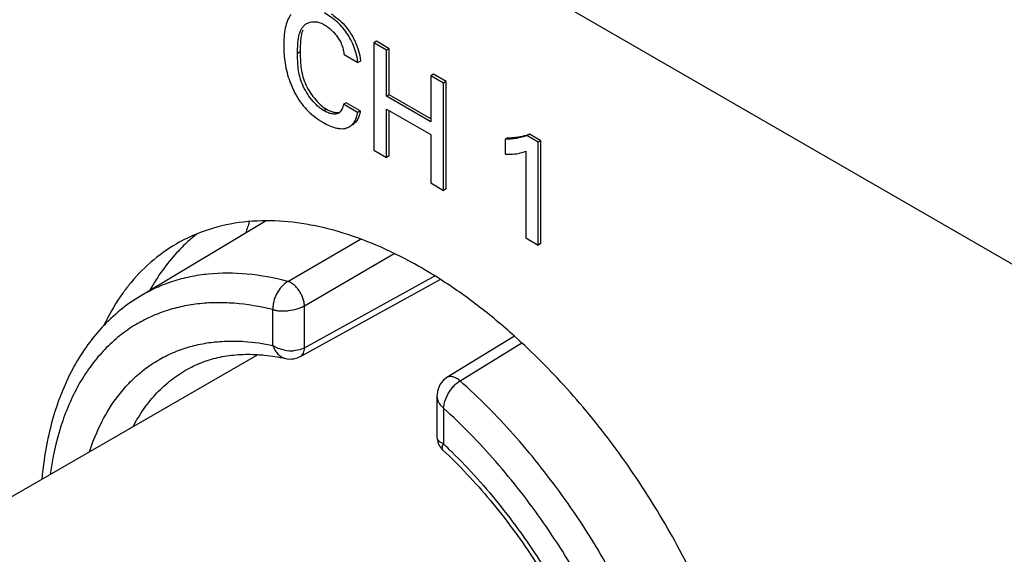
# Model space of a CAD drawing. Header units: inches. Extents: x 0 to 34, y 0 to 22.
# Tile 115 of 125: x 24.974 to 25.369, y 15.617 to 15.832. Entities that reach past the tile are written whole.
import ezdxf

# ---------------------------------------------------------------- set-up
doc = ezdxf.new("R2010")
doc.units = ezdxf.units.IN
doc.header["$LTSCALE"] = 1.87
doc.header["$MEASUREMENT"] = 0
doc.layers.get('0').update_dxf_attribs({"linetype": 'CONTINUOUS'})
doc.layers.add('02___PRT_ALL_AXES', color=7, linetype='CONTINUOUS')

msp = doc.modelspace()

# ---------------------------------------------------------------- linework, layer by layer
at = {"color": 7, "linetype": 'CONTINUOUS'}
for p, q in [((23.6132494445, 16.748999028), (26.8740230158, 14.8662692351)), ((25.1169908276, 15.822865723), (25.1159301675, 15.8222533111)), ((25.1159301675, 15.8222533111), (25.1159301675, 15.7792465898)), ((25.1210876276, 15.8192754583), (25.1159301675, 15.8222533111)), ((25.1221482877, 15.8198878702), (25.1169908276, 15.822865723)), ((25.1221482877, 15.8198878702), (25.1210876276, 15.8192754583)), ((25.1210876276, 15.8008121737), (25.1210876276, 15.8192754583)), ((25.1221482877, 15.8014245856), (25.1221482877, 15.8198878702)), ((25.0864202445, 15.8185979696), (25.0853595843, 15.8179855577)), ((25.1039822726, 15.8175401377), (25.1094999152, 15.81435432)), ((25.1104377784, 15.8161402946), (25.1105605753, 15.8149667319)), ((25.1105605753, 15.8149667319), (25.1094999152, 15.81435432)), ((25.1398428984, 15.8096712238), (25.1387822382, 15.8090588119)), ((25.1387822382, 15.8090588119), (25.1387822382, 15.7905955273)), ((25.1439396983, 15.8060809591), (25.1387822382, 15.8090588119)), ((25.1450003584, 15.806693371), (25.1398428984, 15.8096712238)), ((25.1450003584, 15.806693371), (25.1439396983, 15.8060809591)), ((25.1439396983, 15.7630742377), (25.1439396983, 15.8060809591)), ((25.1450003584, 15.7636866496), (25.1450003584, 15.806693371)), ((25.1221482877, 15.8014245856), (25.1210876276, 15.8008121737)), ((25.1387822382, 15.7905955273), (25.1210876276, 15.8008121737)), ((25.1387822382, 15.791820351), (25.1221482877, 15.8014245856)), ((25.0969436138, 15.7956617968), (25.0958829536, 15.7950493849)), ((25.1047843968, 15.7982277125), (25.1037237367, 15.7976153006)), ((25.1093990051, 15.7943384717), (25.1037237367, 15.7976153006)), ((25.1104596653, 15.7949508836), (25.1047843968, 15.7982277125)), ((25.1210876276, 15.776268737), (25.1210876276, 15.7956871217)), ((25.1210876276, 15.7956871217), (25.1387822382, 15.7854704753)), ((25.1104596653, 15.7949508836), (25.1093990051, 15.7943384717)), ((25.1221482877, 15.7768811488), (25.1221482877, 15.7950747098)), ((25.1387822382, 15.7854704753), (25.1387822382, 15.7660520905)), ((25.1696872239, 15.7841582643), (25.1686265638, 15.7835458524)), ((25.1686265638, 15.7835458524), (25.1686265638, 15.7775907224)), ((25.1783551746, 15.7856486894), (25.1772945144, 15.7850362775)), ((25.1818833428, 15.7823867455), (25.1772945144, 15.7850362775)), ((25.1829440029, 15.7829991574), (25.1783551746, 15.7856486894)), ((25.1829440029, 15.7829991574), (25.1818833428, 15.7823867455)), ((25.1818833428, 15.7411660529), (25.1818833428, 15.7823867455)), ((25.1829440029, 15.7417784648), (25.1829440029, 15.7829991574)), ((25.1159301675, 15.7792465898), (25.1210876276, 15.776268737)), ((25.1221482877, 15.7768811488), (25.1210876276, 15.776268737)), ((25.1769277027, 15.7787528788), (25.1769277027, 15.7440273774)), ((25.1387822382, 15.7660520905), (25.1439396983, 15.7630742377)), ((25.1450003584, 15.7636866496), (25.1439396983, 15.7630742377)), ((25.072721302, 15.750864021), (25.0222983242, 15.7206623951)), ((25.1769277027, 15.7440273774), (25.1818833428, 15.7411660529)), ((25.0814029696, 15.726575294), (25.1105805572, 15.7435386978)), ((25.1829440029, 15.7417784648), (25.1818833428, 15.7411660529)), ((25.0881020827, 15.7168003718), (25.1241365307, 15.7377708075)), ((25.0881020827, 15.6999355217), (25.140374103, 15.7287607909)), ((25.086484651, 15.6964666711), (25.1425355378, 15.7273756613)), ((25.0881020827, 15.6999355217), (25.0881020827, 15.7168003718)), ((25.0754580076, 15.7008884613), (25.0754580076, 15.7152295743)), ((25.1723038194, 15.7045681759), (25.1452683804, 15.6880030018)), ((25.150516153, 15.6866702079), (25.1752848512, 15.7018728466)), ((24.7848563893, 15.5329165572), (25.0693346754, 15.6971707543)), ((25.0805250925, 15.6956305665), (25.0805299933, 15.695629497)), ((25.1444349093, 15.6785139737), (25.145776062, 15.6815631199)), ((25.145776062, 15.6815631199), (25.1478227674, 15.6844095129)), ((25.1412637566, 15.6805346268), (25.1412637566, 15.6644053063)), ((25.1438997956, 15.67571782), (25.1444349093, 15.6785139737)), ((25.1438997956, 15.6757267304), (25.1438997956, 15.6613676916)), ((25.1438997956, 15.6613648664), (25.1428561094, 15.6619263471)), ((25.1430404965, 15.6595462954), (25.1436388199, 15.6589155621))]:
    msp.add_line(p, q, dxfattribs=at)
for points in [[(25.0805249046, 15.6956306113), (25.0811286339, 15.695520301), (25.0820474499, 15.6954336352), (25.0829689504, 15.6954444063), (25.0838677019, 15.6955509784), (25.0847338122, 15.6957479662), (25.085575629, 15.6960356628), (25.0863860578, 15.6964132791), (25.0864843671, 15.6964665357)], [(25.1452399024, 15.6879849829), (25.1447379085, 15.6876481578), (25.1439353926, 15.6869819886), (25.1432185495, 15.6862131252), (25.1426030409, 15.6853559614), (25.1420892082, 15.6844061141), (25.1417007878, 15.6834059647), (25.1414368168, 15.6823712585), (25.1412894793, 15.681253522), (25.1412637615, 15.6805193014)], [(25.1412637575, 15.6644050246), (25.1413481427, 15.663279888), (25.1415731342, 15.6622677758), (25.1419352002, 15.6612958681), (25.1424274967, 15.6603828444), (25.1430404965, 15.6595462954)]]:
    msp.add_lwpolyline(points, dxfattribs=at)
for centre, radius, start, end in [((25.1100888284, 15.8156157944), 0.0291448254, 229.1620776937, 235.2667060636), ((25.1099521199, 15.8154184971), 0.0289047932, 235.2665818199, 236.8901647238), ((25.1004133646, 15.7963876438), 0.0027128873, 303.6951681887, 311.1839745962), ((25.1096321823, 15.814925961), 0.0283174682, 236.8880239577, 239.9827260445), ((25.1686933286, 15.8212173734), 0.0370724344, 271.5362582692, 274.8832490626), ((25.0827883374, 15.7124895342), 0.013799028, 259.2002010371, 273.742675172), ((25.1551689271, 15.6788174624), 0.0091276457, 120.6468623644, 122.6810350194), ((25.1435596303, 15.6644043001), 0.0022958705, 180.0128389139, 188.559852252), ((24.9932319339, 15.5018290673), 0.2194387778, 46.2451723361, 46.6380018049), ((24.9907636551, 15.4992537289), 0.2230059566, 45.4094939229, 46.2447060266)]:
    msp.add_arc(centre, radius, start, end, dxfattribs=at)
msp.add_ellipse((25.2075485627, 15.6135752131), major_axis=(-0.1079640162, 0.1807328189), ratio=0.5671684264, start_param=0.4432111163, end_param=0.4772090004, dxfattribs=at)
for points, knots in [([(25.0827418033, 15.8336539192), (25.0821364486, 15.8329260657), (25.0811539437, 15.8311384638), (25.0803216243, 15.828081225), (25.0799043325, 15.8246838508), (25.0798353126, 15.8223236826), (25.0798353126, 15.8211173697)], [0, 0, 0, 0, 0.2170555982, 0.4591335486, 0.7234189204, 1, 1, 1, 1]), ([(25.1094999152, 15.81435432), (25.1094353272, 15.815333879), (25.1090955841, 15.8173738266), (25.1081502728, 15.8204173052), (25.1067974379, 15.8234571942), (25.1051025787, 15.8263257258), (25.1030911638, 15.8288640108), (25.1002071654, 15.8316514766), (25.0977843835, 15.8333283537), (25.0961422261, 15.8342765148)], [0, 0, 0, 0, 0.1182181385, 0.2477234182, 0.382941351, 0.5180194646, 0.6479029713, 0.7716491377, 1, 1, 1, 1]), ([(25.0987945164, 15.8339104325), (25.099143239, 15.8336821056), (25.1005703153, 15.8327072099), (25.1019138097, 15.8316071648), (25.1028616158, 15.8307007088)], [0, 0, 0, 0, 0.2411733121, 1, 1, 1, 1]), ([(25.0853595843, 15.8179855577), (25.0853595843, 15.8192208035), (25.0853759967, 15.8210546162), (25.0855805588, 15.8234474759), (25.085857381, 15.8251243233), (25.0862972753, 15.8266640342), (25.0869421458, 15.8280304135), (25.0878416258, 15.8291626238), (25.0885977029, 15.8297325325), (25.0889988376, 15.8299641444)], [0, 0, 0, 0, 0.2830448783, 0.419816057, 0.5499461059, 0.6718895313, 0.7856933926, 0.893862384, 1, 1, 1, 1]), ([(25.08744417, 15.8273840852), (25.0871976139, 15.8267542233), (25.0868281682, 15.8253864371), (25.0864428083, 15.8224446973), (25.0864202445, 15.8201527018), (25.0864202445, 15.8185979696)], [0, 0, 0, 0, 0.2282864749, 0.4752738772, 1, 1, 1, 1]), ([(25.0889988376, 15.8299641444), (25.0896099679, 15.830317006), (25.0910252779, 15.8308104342), (25.0925185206, 15.830771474), (25.0932619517, 15.8306356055)], [0, 0, 0, 0, 0.4828730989, 1, 1, 1, 1]), ([(25.0932619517, 15.8306356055), (25.0934840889, 15.8305950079), (25.0944148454, 15.8303801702), (25.0953028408, 15.8299933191), (25.0959337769, 15.8296290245)], [0, 0, 0, 0, 0.2366130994, 1, 1, 1, 1]), ([(25.0959337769, 15.8296290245), (25.0964258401, 15.8293449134), (25.0974176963, 15.8286872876), (25.0988407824, 15.827521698), (25.100207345, 15.8261539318), (25.1014424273, 15.8246158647), (25.1024757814, 15.8229378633), (25.103218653, 15.8211494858), (25.1037038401, 15.8193410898), (25.1039054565, 15.8181323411), (25.1039822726, 15.8175401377)], [0, 0, 0, 0, 0.1130894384, 0.2363014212, 0.3655825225, 0.4972041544, 0.6280989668, 0.7564071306, 0.881144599, 1, 1, 1, 1]), ([(25.1028616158, 15.8307007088), (25.1038458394, 15.8297594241), (25.1057177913, 15.8276547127), (25.1071811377, 15.8252486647), (25.1078376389, 15.8239681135)], [0, 0, 0, 0, 0.4862275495, 1, 1, 1, 1]), ([(25.1078376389, 15.8239681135), (25.1084900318, 15.8226955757), (25.1095693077, 15.820146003), (25.1102521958, 15.8174556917), (25.1104377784, 15.8161402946)], [0, 0, 0, 0, 0.5184161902, 1, 1, 1, 1]), ([(25.0798353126, 15.8211173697), (25.0798353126, 15.8187827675), (25.0801868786, 15.8138924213), (25.0817106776, 15.8078067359), (25.0837869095, 15.8029629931), (25.0857902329, 15.7994331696), (25.0881929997, 15.7962439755), (25.090063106, 15.7944020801), (25.0910304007, 15.793565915)], [0, 0, 0, 0, 0.2286609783, 0.4781951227, 0.6101823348, 0.7438958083, 0.8747679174, 1, 1, 1, 1]), ([(25.0958829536, 15.7950493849), (25.0949879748, 15.7955661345), (25.0932401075, 15.7969270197), (25.0909214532, 15.7994435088), (25.0888657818, 15.802381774), (25.0872335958, 15.8055362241), (25.0861772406, 15.8087700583), (25.0856084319, 15.8119422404), (25.0853804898, 15.815005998), (25.0853595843, 15.8170075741), (25.0853595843, 15.8179855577)], [0, 0, 0, 0, 0.1174100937, 0.2493776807, 0.3877258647, 0.5236231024, 0.6513634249, 0.7726518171, 0.8888913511, 1, 1, 1, 1]), ([(25.0864202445, 15.8185979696), (25.0864202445, 15.817619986), (25.08644115, 15.8156184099), (25.0866690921, 15.8125546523), (25.0872379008, 15.8093824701), (25.088294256, 15.806148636), (25.089926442, 15.8029941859), (25.0919821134, 15.8000559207), (25.0943007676, 15.7975394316), (25.096048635, 15.7961785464), (25.0969436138, 15.7956617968)], [0, 0, 0, 0, 0.1111086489, 0.2273481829, 0.3486365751, 0.4763768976, 0.6122741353, 0.7506223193, 0.8825899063, 1, 1, 1, 1]), ([(25.0969436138, 15.7956617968), (25.0973989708, 15.7953988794), (25.0983150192, 15.7949380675), (25.0997156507, 15.7944577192), (25.1010612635, 15.7942463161), (25.1019314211, 15.794333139), (25.1023191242, 15.7944500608)], [0, 0, 0, 0, 0.279706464, 0.543883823, 0.7845852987, 1, 1, 1, 1]), ([(25.1037237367, 15.7976153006), (25.1036672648, 15.7972863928), (25.1035253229, 15.7966483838), (25.1031212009, 15.7954995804), (25.1026282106, 15.7947199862), (25.1021997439, 15.7943459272)], [0, 0, 0, 0, 0.2735653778, 0.5337511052, 1, 1, 1, 1]), ([(25.1019184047, 15.7941305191), (25.1017309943, 15.7940155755), (25.1013171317, 15.7938296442), (25.1006350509, 15.7936911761), (25.0999006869, 15.7936753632), (25.098839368, 15.7938055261), (25.0974623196, 15.7942272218), (25.0964083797, 15.7947460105), (25.0958829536, 15.7950493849)], [0, 0, 0, 0, 0.1036149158, 0.2114251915, 0.3260071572, 0.4482947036, 0.7140561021, 1, 1, 1, 1]), ([(25.1060851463, 15.7885879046), (25.1065382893, 15.7888495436), (25.1073932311, 15.7895180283), (25.108398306, 15.7908539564), (25.1091044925, 15.7924928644), (25.1093374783, 15.7937038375), (25.1093990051, 15.7943384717)], [0, 0, 0, 0, 0.2282028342, 0.4665847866, 0.7219234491, 1, 1, 1, 1]), ([(25.1104596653, 15.7949508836), (25.1103981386, 15.7943162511), (25.1101651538, 15.7931052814), (25.1094589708, 15.7914663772), (25.1084539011, 15.7901304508), (25.1075989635, 15.7894619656), (25.1071458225, 15.7892003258)], [0, 0, 0, 0, 0.2780765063, 0.5334151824, 0.7717971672, 1, 1, 1, 1]), ([(25.0954660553, 15.790406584), (25.0963920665, 15.7898719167), (25.0982248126, 15.7889271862), (25.1006159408, 15.7881010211), (25.102470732, 15.7878155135), (25.1037684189, 15.7878150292), (25.1049911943, 15.7880563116), (25.105738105, 15.7883875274), (25.1060851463, 15.7885879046)], [0, 0, 0, 0, 0.2851513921, 0.5488265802, 0.6700194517, 0.7841694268, 0.8931337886, 1, 1, 1, 1]), ([(25.1772945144, 15.7850362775), (25.1766304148, 15.7847706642), (25.1752398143, 15.7843620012), (25.1730962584, 15.783922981), (25.1708818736, 15.7836501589), (25.1693833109, 15.7835664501), (25.1686265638, 15.7835458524)], [0, 0, 0, 0, 0.2429492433, 0.490526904, 0.7428592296, 1, 1, 1, 1]), ([(25.1718491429, 15.7842795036), (25.1724147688, 15.7843285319), (25.1735355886, 15.7844541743), (25.1751917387, 15.7847366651), (25.1768031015, 15.7851164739), (25.1778503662, 15.7854467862), (25.1783551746, 15.7856486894)], [0, 0, 0, 0, 0.2554387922, 0.5071613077, 0.7553857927, 1, 1, 1, 1]), ([(25.1686265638, 15.7775907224), (25.1693559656, 15.7775656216), (25.1721547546, 15.7775594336), (25.1749955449, 15.7780001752), (25.1769277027, 15.7787528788)], [0, 0, 0, 0, 0.2603360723, 1, 1, 1, 1]), ([(25.0814029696, 15.726575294), (25.0760424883, 15.7279810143), (25.0654631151, 15.7299392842), (25.0522011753, 15.7300083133), (25.0422502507, 15.7285047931), (25.0352136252, 15.726656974), (25.0285298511, 15.7240763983), (25.0243231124, 15.7218737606), (25.0222988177, 15.7206615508)], [0, 0, 0, 0, 0.2726536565, 0.5267083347, 0.6482088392, 0.7669729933, 0.8839126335, 1, 1, 1, 1]), ([(25.0814029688, 15.7265752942), (25.0804991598, 15.7260392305), (25.0788096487, 15.7245504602), (25.077225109, 15.722211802), (25.0762690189, 15.7200867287), (25.0757577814, 15.718444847), (25.0754663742, 15.7168222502), (25.075441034, 15.7157513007), (25.0754580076, 15.7152352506)], [0, 0, 0, 0, 0.2364919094, 0.4977142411, 0.6302385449, 0.7598074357, 0.8837983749, 1, 1, 1, 1]), ([(25.0881020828, 15.7168003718), (25.0880946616, 15.7172897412), (25.0879724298, 15.7183147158), (25.0875458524, 15.7198518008), (25.0868776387, 15.7213913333), (25.0860091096, 15.722854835), (25.0849802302, 15.7241677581), (25.0838445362, 15.7252678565), (25.0826559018, 15.7260924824), (25.0818133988, 15.7264613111), (25.0814029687, 15.7265752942)], [0, 0, 0, 0, 0.117547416, 0.2464199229, 0.3819498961, 0.5194203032, 0.6540702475, 0.7814446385, 0.8976945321, 1, 1, 1, 1]), ([(25.0222983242, 15.7206623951), (25.0194629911, 15.7189641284), (25.0140104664, 15.7151269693), (25.006689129, 15.7082129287), (25.0002727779, 15.700209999), (24.9947997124, 15.6912151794), (24.990289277, 15.6813211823), (24.98675798, 15.6706124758), (24.984203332, 15.6591724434), (24.9831715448, 15.6512694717), (24.9828073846, 15.6472256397)], [0, 0, 0, 0, 0.1145704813, 0.2301667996, 0.3479853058, 0.4690732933, 0.5942343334, 0.724109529, 0.8592513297, 1, 1, 1, 1]), ([(25.0754580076, 15.7152295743), (25.0703752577, 15.7164920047), (25.0627158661, 15.7177992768), (25.0525828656, 15.7181275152), (25.0453575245, 15.7176598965), (25.0384117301, 15.7164866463), (25.0317741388, 15.7146130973), (25.0254764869, 15.712045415), (25.0215207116, 15.7098784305), (25.0196184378, 15.7086904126)], [0, 0, 0, 0, 0.2720306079, 0.4010924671, 0.5259978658, 0.6474593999, 0.7663189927, 0.8835054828, 1, 1, 1, 1]), ([(25.0754580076, 15.7152352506), (25.0758972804, 15.7151050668), (25.076840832, 15.7148694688), (25.0783587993, 15.7147041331), (25.080005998, 15.7146837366), (25.0823051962, 15.7148651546), (25.084578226, 15.7153342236), (25.0866902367, 15.7160850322), (25.0876560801, 15.7165480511), (25.0881020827, 15.7168003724)], [0, 0, 0, 0, 0.1055128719, 0.2233729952, 0.3507805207, 0.4843775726, 0.7540361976, 0.8819883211, 1, 1, 1, 1]), ([(25.0196184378, 15.7086904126), (25.0173824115, 15.7072939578), (25.0130613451, 15.7041733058), (25.0071968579, 15.6986218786), (25.0019532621, 15.692222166), (24.9973649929, 15.6850150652), (24.9934559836, 15.6770460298), (24.9890803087, 15.6652170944), (24.9870426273, 15.6557211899), (24.986142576, 15.6492110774)], [0, 0, 0, 0, 0.1122546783, 0.2261642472, 0.3429402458, 0.4636491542, 0.5891675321, 0.7201565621, 1, 1, 1, 1]), ([(25.013224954, 15.6804139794), (25.0146054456, 15.6822308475), (25.0175368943, 15.6856782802), (25.0224697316, 15.6902586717), (25.0278533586, 15.6941555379), (25.0336585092, 15.6973451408), (25.0398525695, 15.6998108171), (25.0464012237, 15.7015399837), (25.0532676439, 15.7025262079), (25.0579523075, 15.7026816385), (25.060327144, 15.70264159)], [0, 0, 0, 0, 0.1264648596, 0.2501579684, 0.3722185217, 0.4938611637, 0.6163197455, 0.7407882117, 0.8683620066, 1, 1, 1, 1]), ([(25.060327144, 15.70264159), (25.0615610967, 15.702620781), (25.066639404, 15.7024032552), (25.0716928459, 15.701680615), (25.0754580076, 15.7008884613)], [0, 0, 0, 0, 0.2428564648, 1, 1, 1, 1]), ([(25.0754580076, 15.7008822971), (25.0756755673, 15.7002217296), (25.0762109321, 15.6989712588), (25.0773846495, 15.697377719), (25.0788344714, 15.6962044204), (25.0799601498, 15.695754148), (25.0805250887, 15.695630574)], [0, 0, 0, 0, 0.2739969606, 0.5315173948, 0.7721671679, 1, 1, 1, 1]), ([(25.080202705, 15.6989349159), (25.079327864, 15.6991006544), (25.0780523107, 15.6994690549), (25.0764946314, 15.7002054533), (25.0757856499, 15.7006435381), (25.0754580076, 15.7008822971)], [0, 0, 0, 0, 0.5174038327, 0.7644216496, 1, 1, 1, 1]), ([(25.0412711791, 15.6913974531), (25.0432627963, 15.692505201), (25.0474863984, 15.6944406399), (25.0543142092, 15.696388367), (25.0616635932, 15.6973730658), (25.0667255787, 15.6973665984), (25.06931608, 15.6972104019)], [0, 0, 0, 0, 0.2356624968, 0.4782127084, 0.731634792, 1, 1, 1, 1]), ([(25.06931608, 15.6972104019), (25.0702282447, 15.6971554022), (25.0739935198, 15.6968497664), (25.0777322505, 15.6962386), (25.0805299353, 15.6956295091)], [0, 0, 0, 0, 0.2419410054, 1, 1, 1, 1]), ([(25.0881020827, 15.6999355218), (25.0877902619, 15.6997607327), (25.0864009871, 15.6991044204), (25.0848620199, 15.698798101), (25.0836890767, 15.6987199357)], [0, 0, 0, 0, 0.233180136, 1, 1, 1, 1]), ([(25.0864906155, 15.6964695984), (25.0867435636, 15.6966087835), (25.087219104, 15.6969953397), (25.0877278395, 15.6978081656), (25.0880324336, 15.6988151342), (25.0880988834, 15.6995495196), (25.0881020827, 15.6999355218)], [0, 0, 0, 0, 0.2168315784, 0.4497698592, 0.7100915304, 1, 1, 1, 1]), ([(25.0194096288, 15.6683816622), (25.0207233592, 15.6708627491), (25.0236040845, 15.6755785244), (25.0287682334, 15.6818965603), (25.0346414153, 15.6872449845), (25.0390086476, 15.6901389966), (25.0412712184, 15.6913973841)], [0, 0, 0, 0, 0.2618329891, 0.5136658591, 0.7585417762, 1, 1, 1, 1]), ([(25.150516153, 15.6866702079), (25.1500746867, 15.6870461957), (25.1491870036, 15.6876900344), (25.147777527, 15.6883146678), (25.1466104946, 15.6884401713), (25.1457937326, 15.6882706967), (25.1454349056, 15.6881046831), (25.1452711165, 15.6880042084)], [0, 0, 0, 0, 0.3023689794, 0.5681496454, 0.7960267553, 0.8998057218, 1, 1, 1, 1]), ([(25.1478227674, 15.6844095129), (25.1480106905, 15.6846175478), (25.1487482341, 15.685388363), (25.1495780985, 15.6860754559), (25.1502403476, 15.6865001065)], [0, 0, 0, 0, 0.2627298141, 1, 1, 1, 1]), ([(25.246738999, 15.4722150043), (25.2470643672, 15.476494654), (25.2473630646, 15.4852737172), (25.246818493, 15.4987074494), (25.2452914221, 15.5126018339), (25.2419186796, 15.5318722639), (25.235280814, 15.556423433), (25.2239174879, 15.5855834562), (25.2093738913, 15.6140037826), (25.1920799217, 15.640848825), (25.1725465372, 15.6653208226), (25.1580327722, 15.6799613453), (25.150516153, 15.6866702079)], [0, 0, 0, 0, 0.0531446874, 0.1086350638, 0.1663449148, 0.226091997, 0.3507388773, 0.4805080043, 0.6129376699, 0.7453854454, 0.8752469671, 1, 1, 1, 1]), ([(25.001963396, 15.6583352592), (25.0032869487, 15.6624021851), (25.0064136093, 15.6701203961), (25.010796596, 15.6772180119), (25.013224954, 15.6804139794)], [0, 0, 0, 0, 0.5158616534, 1, 1, 1, 1]), ([(25.1412637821, 15.6805192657), (25.1412652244, 15.6800949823), (25.141395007, 15.6792169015), (25.1419303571, 15.6779544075), (25.1427730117, 15.6767540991), (25.1435035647, 15.6760554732), (25.1438997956, 15.67571782)], [0, 0, 0, 0, 0.225608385, 0.4652551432, 0.7231858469, 1, 1, 1, 1]), ([(25.2332151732, 15.4643965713), (25.2343644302, 15.4727090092), (25.2351192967, 15.4903320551), (25.2322153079, 15.5175919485), (25.2254365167, 15.5460785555), (25.2149981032, 15.5748938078), (25.2012292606, 15.6031367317), (25.1845662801, 15.629913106), (25.1685588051, 15.6504890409), (25.1547425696, 15.6654734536), (25.1475518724, 15.6724164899), (25.1438997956, 15.6757267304)], [0, 0, 0, 0, 0.1061233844, 0.2218589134, 0.3457165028, 0.4755249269, 0.6086832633, 0.7423502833, 0.8736841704, 0.9376648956, 1, 1, 1, 1]), ([(25.1428561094, 15.6619263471), (25.1424494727, 15.6621973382), (25.1419011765, 15.6626693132), (25.1414380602, 15.6634560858), (25.1413195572, 15.6638620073), (25.1412893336, 15.664062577)], [0, 0, 0, 0, 0.5393892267, 0.7761095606, 1, 1, 1, 1]), ([(25.1436387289, 15.6589156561), (25.1435849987, 15.6589662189), (25.143489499, 15.6590870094), (25.143363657, 15.6594014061), (25.1433571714, 15.6599136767), (25.1435443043, 15.660610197), (25.1437610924, 15.6611018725), (25.1438997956, 15.6613648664)], [0, 0, 0, 0, 0.0848321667, 0.1741093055, 0.384994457, 0.65813287, 1, 1, 1, 1]), ([(25.1436395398, 15.658914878), (25.1469501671, 15.6558063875), (25.1534604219, 15.6492835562), (25.1659180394, 15.6352098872), (25.1802128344, 15.6159148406), (25.1948222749, 15.5909250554), (25.2065116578, 15.5647940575), (25.2148588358, 15.5384885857), (25.2188767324, 15.5167788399), (25.220090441, 15.5001873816), (25.2199993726, 15.4851926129), (25.2185520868, 15.474281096), (25.216836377, 15.467440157)], [0, 0, 0, 0, 0.0639388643, 0.1296525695, 0.2645072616, 0.4012566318, 0.5364535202, 0.6667193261, 0.7889659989, 0.8462887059, 0.9006994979, 1, 1, 1, 1]), ([(25.1473216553, 15.6580657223), (25.154301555, 15.6511854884), (25.1676053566, 15.6362741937), (25.1850020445, 15.6115951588), (25.1997023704, 15.5849432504), (25.2093540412, 15.5616674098), (25.2152443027, 15.5428724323), (25.2186561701, 15.5290290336), (25.2210670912, 15.515438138), (25.222458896, 15.5022255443), (25.2228133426, 15.4895059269), (25.221928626, 15.4738002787), (25.2197144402, 15.4624206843), (25.2174159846, 15.4553385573)], [0, 0, 0, 0, 0.1314151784, 0.2671864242, 0.4040702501, 0.5387271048, 0.6042399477, 0.6680304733, 0.7297677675, 0.7891740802, 0.8460222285, 0.9001630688, 1, 1, 1, 1])]:
    msp.add_open_spline(points, degree=3, knots=knots, dxfattribs=at)
at = {"layer": '02___PRT_ALL_AXES', "color": 7, "linetype": 'CONTINUOUS'}
for centre, radius, start, end in [((25.0698255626, 15.6845855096), 0.0659119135, 112.0016527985, 119.9824810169), ((25.0866688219, 15.6925975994), 0.0674078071, 128.0390843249, 132.1922667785), ((25.0882250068, 15.6908778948), 0.0697270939, 132.1906076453, 137.4400837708), ((25.0392863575, 15.5659379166), 0.1916832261, 57.4075575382, 60.9758243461), ((25.0770061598, 15.6775578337), 0.0759829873, 141.6073258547, 142.4568988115)]:
    msp.add_arc(centre, radius, start, end, dxfattribs=at)
for points, knots in [([(25.0727164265, 15.7508780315), (25.0679167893, 15.7508624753), (25.0584963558, 15.7500418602), (25.0493961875, 15.7474207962), (25.0451327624, 15.7456972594)], [0, 0, 0, 0, 0.510695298, 1, 1, 1, 1]), ([(25.1322869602, 15.7335486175), (25.1272813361, 15.7363204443), (25.117304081, 15.7412404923), (25.1020893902, 15.7467562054), (25.0872565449, 15.7501113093), (25.0774566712, 15.7508933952), (25.0727164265, 15.7508780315)], [0, 0, 0, 0, 0.2739396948, 0.5314901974, 0.7730535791, 1, 1, 1, 1]), ([(25.0368870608, 15.7416769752), (25.0331952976, 15.7395456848), (25.0261291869, 15.7344835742), (25.0201651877, 15.7281699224), (25.0174527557, 15.7247468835)], [0, 0, 0, 0, 0.4939382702, 1, 1, 1, 1]), ([(25.0368660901, 15.7380385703), (25.034808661, 15.7358005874), (25.0309101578, 15.7309788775), (25.0276105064, 15.7257324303), (25.026082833, 15.7229856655)], [0, 0, 0, 0, 0.4916697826, 1, 1, 1, 1]), ([(25.1723177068, 15.7046178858), (25.1675584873, 15.7088922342), (25.1579362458, 15.7169170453), (25.1476945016, 15.7241409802), (25.1425383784, 15.7274355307)], [0, 0, 0, 0, 0.5111098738, 1, 1, 1, 1]), ([(25.0167596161, 15.7238586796), (25.0158843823, 15.7227198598), (25.0124267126, 15.7179488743), (25.0095024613, 15.712798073), (25.0075839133, 15.7087784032)], [0, 0, 0, 0, 0.2438388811, 1, 1, 1, 1]), ([(25.2740812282, 15.4912759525), (25.2740812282, 15.500300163), (25.2727259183, 15.5189816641), (25.2672030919, 15.5473055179), (25.2582620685, 15.5762532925), (25.2461344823, 15.605073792), (25.2311337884, 15.6330252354), (25.2136471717, 15.6593847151), (25.1941308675, 15.6834670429), (25.1797480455, 15.6979445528), (25.1723177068, 15.7046178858)], [0, 0, 0, 0, 0.1116315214, 0.2309195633, 0.3562766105, 0.4857430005, 0.617123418, 0.7481204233, 0.876456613, 1, 1, 1, 1])]:
    msp.add_open_spline(points, degree=3, knots=knots, dxfattribs=at)

doc.saveas('drawing.dxf')
